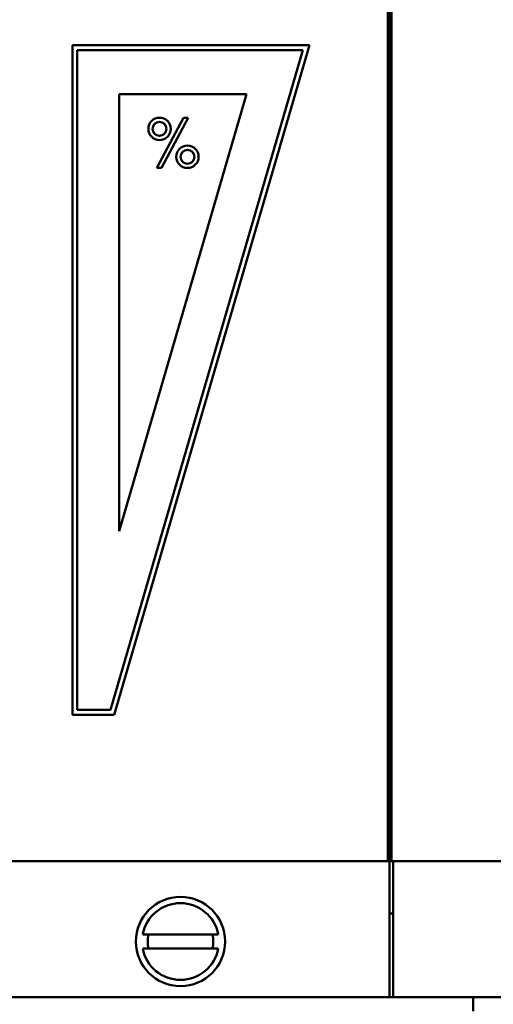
# Model space of a CAD drawing. Header units: millimetres. Extents: x 198383 to 706415, y -768832 to -310514.
# Tile 12 of 40: x 204302 to 204482, y -369679 to -369305. Entities that reach past the tile are written whole.
import ezdxf

# ---------------------------------------------------------------- set-up
doc = ezdxf.new("R2010")
doc.units = ezdxf.units.MM
doc.layers.add('Sichtbare Kanten(DIN)', color=7, linetype='Continuous', lineweight=50)
doc.layers.add('Sichtbare tangentiale Kanten(DIN)', color=7, linetype='Continuous', lineweight=50)

msp = doc.modelspace()

# ---------------------------------------------------------------- linework, layer by layer
at = {"layer": 'Sichtbare Kanten(DIN)'}
for p, q in [((204441.937, -369624.939), (204441.937, -369144.486)), ((204443.264, -369144.486), (204443.264, -369624.939)), ((204321.823, -369569.196), (204321.823, -369314.37)), ((204321.823, -369314.37), (204412.074, -369314.37)), ((204412.074, -369314.37), (204337.75, -369569.196)), ((204323.682, -369567.338), (204323.682, -369316.228)), ((204323.682, -369316.228), (204409.597, -369316.228)), ((204409.597, -369316.228), (204336.356, -369567.338)), ((204339.608, -369499.308), (204339.608, -369332.997)), ((204339.608, -369332.997), (204388.116, -369332.997)), ((204388.116, -369332.997), (204339.608, -369499.308)), ((204353.942, -369361.088), (204364.126, -369341.976)), ((204365.931, -369341.976), (204355.747, -369361.088)), ((204364.126, -369341.976), (204365.931, -369341.976)), ((204355.747, -369361.088), (204353.942, -369361.088)), ((204337.75, -369569.196), (204321.823, -369569.196)), ((204336.356, -369567.338), (204323.682, -369567.338)), ((204441.937, -369624.939), (204151.939, -369624.939)), ((204441.937, -369624.939), (204442.468, -369624.939)), ((204442.733, -369624.939), (204442.468, -369624.939)), ((204442.6, -369676.701), (204442.6, -369624.939)), ((204442.733, -369624.939), (204443.264, -369624.939)), ((204775.732, -369624.939), (204443.264, -369624.939)), ((204443.928, -369624.939), (204443.928, -369676.701)), ((204348.611, -369652.811), (204377.323, -369652.811)), ((204377.323, -369658.12), (204348.611, -369658.12)), ((204112.123, -369676.701), (204442.6, -369676.701)), ((204442.6, -369676.701), (204443.928, -369676.701)), ((204443.928, -369676.701), (204774.405, -369676.701)), ((204474.454, -369676.701), (204474.454, -369682.009))]:
    msp.add_line(p, q, dxfattribs=at)
at = {"layer": 'Sichtbare Kanten(DIN)', "ltscale": 15}
for centre, radius in [((204355.004, -369346.223), 4.247), ((204355.004, -369346.223), 2.654), ((204365.622, -369356.841), 4.247), ((204365.622, -369356.841), 2.654), ((204362.967, -369655.465), 16.988)]:
    msp.add_circle(centre, radius, dxfattribs=at)
for radius, start, end in [(14.599, 10.47568, 169.52432), (12.476, 167.71551, 192.28449), (12.476, 347.71551, 12.28449), (14.599, 190.47568, 349.52432)]:
    msp.add_arc((204362.967, -369655.465), radius, start, end, dxfattribs=at)
at = {"layer": 'Sichtbare tangentiale Kanten(DIN)'}
for p, q in [((204442.468, -369624.939), (204442.468, -369144.486)), ((204442.733, -369144.486), (204442.733, -369624.939)), ((204443.928, -369644.847), (204442.6, -369644.847))]:
    msp.add_line(p, q, dxfattribs=at)

doc.saveas('drawing.dxf')
